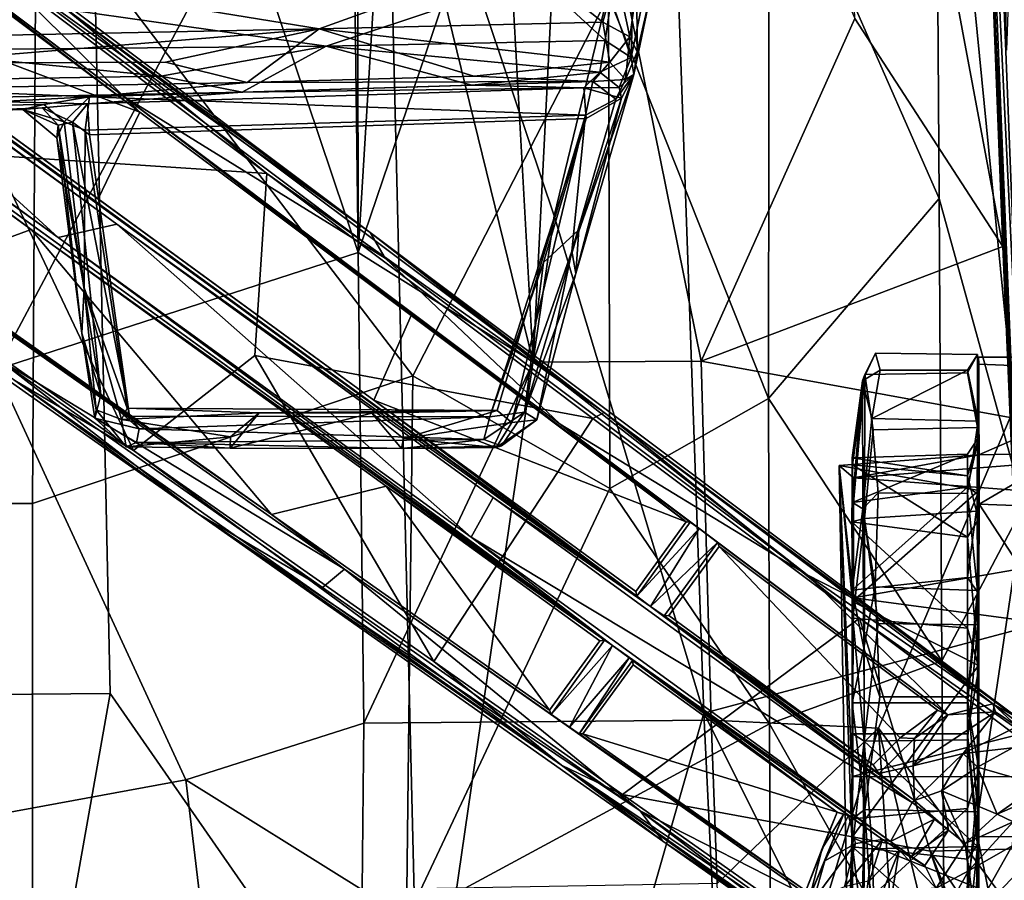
# Model space of a CAD drawing. Header units: millimetres. Extents: x -340 to 319, y -456 to 358.
# Tile 61 of 88: x 161 to 249, y -180 to -103. Entities that reach past the tile are written whole.
import ezdxf

# ---------------------------------------------------------------- set-up
doc = ezdxf.new("R2010")
doc.units = ezdxf.units.MM
doc.layers.add('Layer 01', color=7, linetype='Continuous', true_color=0x000000)

msp = doc.modelspace()

# ---------------------------------------------------------------- linework, layer by layer
at = {"layer": 'Layer 01'}
for points in [[(242.605, 41.798, 448.369), (238.786, 146.081, 450.23), (248.409, -103.937, 465.24)], [(251.857, 47.918, 694.244), (248.903, -53.462, 699.706), (252.318, -120.306, 703.753)], [(233.668, -41.006, 448.219), (242.605, 41.798, 448.369), (249.026, -123.079, 458.139)], [(249.026, -123.079, 458.139), (242.605, 41.798, 448.369), (248.409, -103.937, 465.24)], [(191.59, -123.612, 443.713), (181.249, -92.842, 441.516), (181.431, 14.776, 435.262), (190.093, -5.783, 436.857)], [(190.093, -5.783, 436.857), (191.466, -37.993, 438.811), (191.59, -123.612, 443.713)], [(249.344, -105.582, 691.985), (247.456, -63.839, 689.569), (252.867, -6.202, 685.588)], [(159.543, -21.582, 437.3), (181.249, -92.842, 441.516), (159.341, -134.049, 443.891), (156.237, -26.564, 437.613)], [(243.001, -66.02, 494.912), (250.905, -146.143, 495.517), (245.947, -21.081, 488.82)], [(250.905, -146.143, 495.517), (247.077, -67.779, 463.372), (245.947, -21.081, 488.82)], [(216.408, -154.237, 107.067), (57.117, -38.336, 147.62), (140.168, -98.664, 129.695)], [(57.117, -38.336, 147.62), (216.408, -154.237, 107.067), (217.636, -155.157, 106.103)], [(170.099, -121.083, 102.083), (138.049, -97.795, 109.219), (57.117, -38.336, 147.62)], [(217.636, -155.157, 106.103), (170.099, -121.083, 102.083), (57.117, -38.336, 147.62)], [(196.697, -40.177, 439.438), (191.59, -123.612, 443.713), (191.466, -37.993, 438.811)], [(191.59, -123.612, 443.713), (196.697, -40.177, 439.438), (199.236, -101.035, 443.113)], [(249.026, -123.079, 458.139), (235.851, -102.777, 451.826), (233.668, -41.006, 448.219)], [(214.243, -158.612, 106.115), (137.385, -102.981, 129.455), (63.101, -49.131, 149.515)], [(133.953, -99.822, 109.586), (164.849, -122.267, 102.742), (63.101, -49.131, 149.515)], [(164.849, -122.267, 102.742), (214.243, -158.612, 106.115), (63.101, -49.131, 149.515)], [(248.903, -53.462, 699.706), (249.281, -97.387, 701.668), (252.318, -120.306, 703.753)], [(167.312, -61.714, 460.051), (169.494, -162.908, 465.444), (141.426, -163.15, 461.286), (140.474, -88.676, 457.39)], [(197.119, -202.66, 472.403), (169.494, -162.908, 465.444), (167.312, -61.714, 460.051), (194.032, -75.633, 465.582)], [(249.281, -97.387, 701.668), (247.456, -63.839, 689.569), (249.344, -105.582, 691.985)], [(228.211, -84.336, 501.927), (243.349, -118.798, 498.526), (243.001, -66.02, 494.912)], [(243.001, -66.02, 494.912), (243.349, -118.798, 498.526), (250.905, -146.143, 495.517)], [(220.758, -67.272, 445.333), (235.851, -102.777, 451.826), (222.148, -133.287, 449.067), (210.188, -74.131, 443.228)], [(222.373, -164.667, 473.233), (219.324, -77.985, 468.248), (247.077, -67.779, 463.372), (250.724, -157.125, 468.434)], [(250.724, -157.125, 468.434), (247.077, -67.779, 463.372), (250.905, -146.143, 495.517)], [(146.318, -91.452, 129.443), (122.558, -73.585, 134.872), (170.709, -109.731, 121.034)], [(122.558, -73.585, 134.872), (158.245, -97.292, 125.096), (170.709, -109.731, 121.034)], [(199.236, -101.035, 443.113), (203.892, -74.039, 442.233), (207.186, -133.392, 446)], [(207.186, -133.392, 446), (203.892, -74.039, 442.233), (210.188, -74.131, 443.228)], [(222.148, -133.287, 449.067), (207.186, -133.392, 446), (210.188, -74.131, 443.228)], [(194.032, -75.633, 465.582), (219.324, -77.985, 468.248), (209.055, -120.337, 469.967)], [(209.055, -120.337, 469.967), (197.119, -202.66, 472.403), (194.032, -75.633, 465.582)], [(196.023, -77.226, 502.316), (162.894, -90.639, 499.473), (196.463, -134.592, 504.39), (213.893, -100.746, 504.007)], [(209.055, -120.337, 469.967), (219.324, -77.985, 468.248), (222.373, -164.667, 473.233)], [(192.656, -121.844, 116.047), (158.245, -97.292, 125.096), (139.471, -81.929, 131.721)], [(165.184, -101.656, 143.744), (192.656, -121.844, 116.047), (139.471, -81.929, 131.721)], [(213.893, -100.746, 504.007), (228.153, -136.632, 504.33), (228.211, -84.336, 501.927)], [(228.211, -84.336, 501.927), (228.153, -136.632, 504.33), (243.349, -118.798, 498.526)], [(162.573, -145.989, 501.08), (162.894, -90.639, 499.473), (130.221, -95.365, 497.42), (130.669, -145.975, 498.97)], [(162.894, -90.639, 499.473), (162.573, -145.989, 501.08), (196.463, -134.592, 504.39)], [(146.318, -91.452, 129.443), (170.709, -109.731, 121.034), (147.381, -92.268, 129.944)], [(142.549, -99.976, 142.361), (147.748, -92.815, 142.242), (172.123, -111.103, 134.807)], [(172.123, -111.103, 134.807), (147.628, -92.476, 130.925), (147.381, -92.268, 129.944), (170.709, -109.731, 121.034)], [(172.123, -111.103, 134.807), (147.748, -92.815, 142.242), (147.628, -92.476, 130.925)], [(181.249, -92.842, 441.516), (191.59, -123.612, 443.713), (159.341, -134.049, 443.891)], [(153.69, -94.257, 148.076), (183.445, -116.581, 138.848), (165.184, -101.656, 143.744)], [(159.108, -114.966, 144.145), (183.445, -116.581, 138.848), (153.69, -94.257, 148.076)], [(216.432, -105.738, 341.881), (216.419, -99.914, 349.214), (217.661, -95.613, 344.959), (217.683, -100.336, 336.787)], [(188.125, -103.68, 350.269), (151.082, -97.67, 355.681), (205.989, -97.253, 353.043)], [(193.992, -124.127, 114.334), (170.709, -109.731, 121.034), (158.245, -97.292, 125.096)], [(193.992, -124.127, 114.334), (158.245, -97.292, 125.096), (192.656, -121.844, 116.047)], [(213.39, -103.11, 349.239), (188.125, -103.68, 350.269), (205.989, -97.253, 353.043)], [(205.989, -97.253, 353.043), (214.563, -98.732, 352.021), (213.39, -103.11, 349.239)], [(215.905, -106.252, 327.494), (216.137, -107.759, 336.964), (217.683, -100.336, 336.787), (217.884, -96.67, 330.627)], [(215.905, -106.252, 327.494), (217.884, -96.67, 330.627), (216.075, -99.557, 321.593)], [(133.953, -99.822, 109.586), (138.049, -97.795, 109.219), (164.849, -122.267, 102.742)], [(164.849, -122.267, 102.742), (138.049, -97.795, 109.219), (170.099, -121.083, 102.083)], [(188.125, -103.68, 350.269), (158.754, -104.293, 351.325), (151.082, -97.67, 355.681)], [(140.168, -98.664, 129.695), (141.454, -99.584, 129.535), (216.408, -154.237, 107.067)], [(207.415, -99.035, 318.977), (150.435, -99.814, 318.377), (188.727, -105.233, 323.204)], [(207.415, -99.035, 318.977), (188.727, -105.233, 323.204), (213.593, -104.739, 323.459)], [(214.12, -101.038, 320.306), (207.415, -99.035, 318.977), (213.593, -104.739, 323.459)], [(214.563, -98.732, 352.021), (215.786, -104.403, 346.74), (213.39, -103.11, 349.239)], [(214.563, -98.732, 352.021), (216.419, -99.914, 349.214), (215.786, -104.403, 346.74)], [(216.408, -154.237, 107.067), (141.454, -99.584, 129.535), (142.127, -100.047, 130.925)], [(216.408, -154.237, 107.067), (142.127, -100.047, 130.925), (142.549, -99.976, 142.361), (192.996, -136.772, 126.655)], [(168.414, -118.829, 134.469), (142.549, -99.976, 142.361), (172.123, -111.103, 134.807)], [(142.549, -99.976, 142.361), (168.414, -118.829, 134.469), (192.996, -136.772, 126.655)], [(150.435, -99.814, 318.377), (150.48, -105.605, 322.638), (188.727, -105.233, 323.204)], [(215.905, -106.252, 327.494), (216.075, -99.557, 321.593), (214.12, -101.038, 320.306)], [(216.432, -105.738, 341.881), (215.786, -104.403, 346.74), (216.419, -99.914, 349.214)], [(196.463, -134.592, 504.39), (213.995, -144.626, 505.517), (213.893, -100.746, 504.007)], [(213.893, -100.746, 504.007), (213.995, -144.626, 505.517), (228.153, -136.632, 504.33)], [(217.683, -100.336, 336.787), (216.137, -107.759, 336.964), (216.432, -105.738, 341.881)], [(165.184, -101.656, 143.744), (213.491, -137.884, 128.291), (192.656, -121.844, 116.047)], [(183.445, -116.581, 138.848), (213.491, -137.884, 128.291), (165.184, -101.656, 143.744)], [(207.186, -133.392, 446), (191.59, -123.612, 443.713), (199.236, -101.035, 443.113)], [(214.12, -101.038, 320.306), (213.593, -104.739, 323.459), (215.905, -106.252, 327.494)], [(162.458, -121.565, 135.302), (137.385, -102.981, 129.455), (214.243, -158.612, 106.115)], [(138.707, -103.977, 129.856), (137.385, -102.981, 129.455), (162.458, -121.565, 135.302)], [(188.125, -103.68, 350.269), (213.39, -103.11, 349.239), (214.017, -106.658, 345.255)], [(213.39, -103.11, 349.239), (215.786, -104.403, 346.74), (214.017, -106.658, 345.255)], [(235.851, -102.777, 451.826), (249.026, -123.079, 458.139), (222.148, -133.287, 449.067)], [(138.707, -103.977, 129.856), (162.458, -121.565, 135.302), (139.073, -104.251, 130.925)], [(139.073, -104.251, 130.925), (162.458, -121.565, 135.302), (139.139, -104.668, 142.331)], [(150.91, -106.745, 349.16), (158.754, -104.293, 351.325), (188.125, -103.68, 350.269)], [(174.436, -106.653, 347.925), (150.91, -106.745, 349.16), (188.125, -103.68, 350.269)], [(188.125, -103.68, 350.269), (181.686, -108.48, 344.454), (174.436, -106.653, 347.925)], [(201.904, -107.9, 343.805), (181.686, -108.48, 344.454), (188.125, -103.68, 350.269)], [(214.017, -106.658, 345.255), (201.904, -107.9, 343.805), (188.125, -103.68, 350.269)], [(249.68, -138.328, 458.97), (249.026, -123.079, 458.139), (248.409, -103.937, 465.24)], [(251.66, -184.709, 461.548), (249.68, -138.328, 458.97), (248.409, -103.937, 465.24)], [(251.66, -184.709, 461.548), (248.409, -103.937, 465.24), (253.94, -231.553, 472.072)], [(139.139, -104.668, 142.331), (162.458, -121.565, 135.302), (152.807, -125.108, 136.644)], [(188.727, -105.233, 323.204), (150.48, -105.605, 322.638), (174.02, -107.918, 326.329)], [(181.251, -109.331, 329.708), (188.727, -105.233, 323.204), (174.02, -107.918, 326.329)], [(188.727, -105.233, 323.204), (181.251, -109.331, 329.708), (201.712, -108.722, 329.61)], [(213.115, -107.549, 327.377), (213.593, -104.739, 323.459), (188.727, -105.233, 323.204)], [(201.712, -108.722, 329.61), (213.115, -107.549, 327.377), (188.727, -105.233, 323.204)], [(213.593, -104.739, 323.459), (213.115, -107.549, 327.377), (215.905, -106.252, 327.494)], [(215.392, -108.206, 339.968), (214.017, -106.658, 345.255), (215.786, -104.403, 346.74)], [(216.432, -105.738, 341.881), (215.392, -108.206, 339.968), (215.786, -104.403, 346.74)], [(150.48, -105.605, 322.638), (150.517, -108.304, 326.245), (174.02, -107.918, 326.329)], [(215.392, -108.206, 339.968), (216.432, -105.738, 341.881), (216.137, -107.759, 336.964)], [(150.91, -106.745, 349.16), (174.436, -106.653, 347.925), (181.686, -108.48, 344.454), (150.844, -109.037, 345.546)], [(214.017, -106.658, 345.255), (212.497, -108.379, 341.655), (201.904, -107.9, 343.805)], [(214.017, -106.658, 345.255), (215.392, -108.206, 339.968), (212.497, -108.379, 341.655)], [(215.905, -106.252, 327.494), (213.115, -107.549, 327.377), (214.835, -108.913, 332.743)], [(216.137, -107.759, 336.964), (215.905, -106.252, 327.494), (214.835, -108.913, 332.743)], [(213.115, -107.549, 327.377), (201.712, -108.722, 329.61), (211.707, -108.954, 331.413)], [(216.137, -107.759, 336.964), (210.619, -123.491, 339.585), (214.533, -109.96, 338.978)], [(210.619, -123.491, 339.585), (216.137, -107.759, 336.964), (210.975, -125.482, 337.488)], [(210.975, -125.482, 337.488), (216.137, -107.759, 336.964), (215.035, -109.88, 334.66)], [(214.835, -108.913, 332.743), (213.115, -107.549, 327.377), (211.707, -108.954, 331.413)], [(215.392, -108.206, 339.968), (216.137, -107.759, 336.964), (214.533, -109.96, 338.978)], [(214.835, -108.913, 332.743), (215.035, -109.88, 334.66), (216.137, -107.759, 336.964)], [(177.32, -146.91, 115.444), (123.037, -108.743, 131.199), (159.456, -133.101, 119.879)], [(123.037, -108.743, 131.199), (177.32, -146.91, 115.444), (161.008, -135.025, 139.727)], [(181.251, -109.331, 329.708), (174.02, -107.918, 326.329), (150.517, -108.304, 326.245), (150.576, -109.971, 329.78)], [(167.654, -109.765, 342.58), (150.844, -109.037, 345.546), (181.686, -108.48, 344.454)], [(181.686, -108.48, 344.454), (212.497, -108.379, 341.655), (167.654, -109.765, 342.58)], [(211.827, -111.395, 339.751), (167.654, -109.765, 342.58), (212.497, -108.379, 341.655)], [(211.707, -108.954, 331.413), (201.712, -108.722, 329.61), (181.251, -109.331, 329.708)], [(181.686, -108.48, 344.454), (201.904, -107.9, 343.805), (212.497, -108.379, 341.655)], [(212.497, -108.379, 341.655), (214.533, -109.96, 338.978), (211.827, -111.395, 339.751)], [(215.392, -108.206, 339.968), (214.533, -109.96, 338.978), (212.497, -108.379, 341.655)], [(181.251, -109.331, 329.708), (150.576, -109.971, 329.78), (167.46, -110.383, 332.241)], [(167.654, -109.765, 342.58), (150.759, -110.651, 341.061), (150.844, -109.037, 345.546)], [(211.707, -108.954, 331.413), (181.251, -109.331, 329.708), (167.46, -110.383, 332.241)], [(211.707, -108.954, 331.413), (167.46, -110.383, 332.241), (167.663, -113.127, 334.586), (211.886, -111.69, 333.756)], [(211.707, -108.954, 331.413), (215.035, -109.88, 334.66), (214.835, -108.913, 332.743)], [(211.886, -111.69, 333.756), (215.035, -109.88, 334.66), (211.707, -108.954, 331.413)], [(150.666, -111.241, 335.653), (163.431, -110.74, 333.951), (167.46, -110.383, 332.241), (150.576, -109.971, 329.78)], [(163.569, -110.433, 340.731), (161.705, -110.871, 337.641), (150.666, -111.241, 335.653), (150.759, -110.651, 341.061)], [(163.569, -110.433, 340.731), (150.759, -110.651, 341.061), (167.654, -109.765, 342.58)], [(161.705, -110.871, 337.641), (163.569, -110.433, 340.731), (165.394, -111.963, 339.659)], [(167.46, -110.383, 332.241), (163.431, -110.74, 333.951), (166.151, -112.004, 334.768)], [(167.654, -109.765, 342.58), (165.394, -111.963, 339.659), (163.569, -110.433, 340.731)], [(165.394, -111.963, 339.659), (167.654, -109.765, 342.58), (167.267, -112.734, 340.581)], [(166.151, -112.004, 334.768), (167.663, -113.127, 334.586), (167.46, -110.383, 332.241)], [(167.654, -109.765, 342.58), (211.827, -111.395, 339.751), (167.267, -112.734, 340.581)], [(196.302, -129.235, 127.036), (172.123, -111.103, 134.807), (170.709, -109.731, 121.034)], [(209.597, -138.904, 108.979), (220.823, -147.618, 118.849), (170.709, -109.731, 121.034)], [(170.709, -109.731, 121.034), (220.823, -147.618, 118.849), (196.302, -129.235, 127.036)], [(170.709, -109.731, 121.034), (193.992, -124.127, 114.334), (209.597, -138.904, 108.979)], [(208.114, -124.52, 334.585), (211.233, -121.584, 335.244), (215.035, -109.88, 334.66), (211.886, -111.69, 333.756)], [(211.827, -111.395, 339.751), (214.533, -109.96, 338.978), (210.619, -123.491, 339.585)], [(210.975, -125.482, 337.488), (215.035, -109.88, 334.66), (211.233, -121.584, 335.244)], [(163.431, -110.74, 333.951), (150.666, -111.241, 335.653), (161.705, -110.871, 337.641)], [(161.705, -110.871, 337.641), (164.862, -112.287, 336.146), (163.431, -110.74, 333.951)], [(164.862, -112.287, 336.146), (161.705, -110.871, 337.641), (164.731, -113.39, 337.806)], [(161.705, -110.871, 337.641), (165.394, -111.963, 339.659), (164.731, -113.39, 337.806)], [(164.862, -112.287, 336.146), (166.151, -112.004, 334.768), (163.431, -110.74, 333.951)], [(171.013, -137.473, 341.98), (167.267, -112.734, 340.581), (211.827, -111.395, 339.751), (203.982, -137.703, 341.443)], [(192.996, -136.772, 126.655), (168.414, -118.829, 134.469), (172.123, -111.103, 134.807), (196.302, -129.235, 127.036)], [(211.827, -111.395, 339.751), (205.275, -138.76, 341.344), (203.982, -137.703, 341.443)], [(205.275, -138.76, 341.344), (211.827, -111.395, 339.751), (210.619, -123.491, 339.585)], [(183.857, -146.954, 126.961), (146.943, -121.29, 123.982), (133.541, -111.816, 130.309)], [(152.807, -125.108, 136.644), (183.857, -146.954, 126.961), (133.541, -111.816, 130.309)], [(167.178, -126.767, 340.391), (164.731, -113.39, 337.806), (165.394, -111.963, 339.659)], [(164.862, -112.287, 336.146), (168.67, -136.302, 336.658), (166.151, -112.004, 334.768)], [(167.178, -126.767, 340.391), (165.394, -111.963, 339.659), (167.267, -112.734, 340.581)], [(166.151, -112.004, 334.768), (168.67, -136.302, 336.658), (171.221, -138.201, 336.005)], [(167.663, -113.127, 334.586), (166.151, -112.004, 334.768), (171.221, -138.201, 336.005)], [(171.221, -138.201, 336.005), (203.311, -138.269, 335.468), (211.886, -111.69, 333.756), (167.663, -113.127, 334.586)], [(208.114, -124.52, 334.585), (211.886, -111.69, 333.756), (203.311, -138.269, 335.468)], [(166.96, -130.79, 338.647), (164.862, -112.287, 336.146), (164.731, -113.39, 337.806)], [(168.67, -136.302, 336.658), (164.862, -112.287, 336.146), (166.96, -130.79, 338.647)], [(167.267, -112.734, 340.581), (171.013, -137.473, 341.98), (167.178, -126.767, 340.391)], [(167.178, -126.767, 340.391), (166.96, -130.79, 338.647), (164.731, -113.39, 337.806)], [(171.56, -141.263, 137.608), (159.108, -114.966, 144.145), (143.215, -121.316, 146.258)], [(159.108, -114.966, 144.145), (171.56, -141.263, 137.608), (182.391, -132.784, 136.734), (183.445, -116.581, 138.848)], [(182.391, -132.784, 136.734), (212.486, -138.406, 129.39), (183.445, -116.581, 138.848)], [(183.445, -116.581, 138.848), (212.486, -138.406, 129.39), (213.491, -137.884, 128.291)], [(228.153, -136.632, 504.33), (243.574, -159.981, 500.623), (243.349, -118.798, 498.526)], [(243.574, -159.981, 500.623), (250.905, -146.143, 495.517), (243.349, -118.798, 498.526)], [(209.055, -120.337, 469.967), (222.373, -164.667, 473.233), (210.764, -205.27, 474.451), (197.119, -202.66, 472.403)], [(143.215, -121.316, 146.258), (161.008, -135.025, 139.727), (171.56, -141.263, 137.608)], [(146.943, -121.29, 123.982), (183.857, -146.954, 126.961), (190.372, -151.834, 111.026)], [(190.372, -151.834, 111.026), (159.456, -133.101, 119.879), (146.943, -121.29, 123.982)], [(183.857, -146.954, 126.961), (152.807, -125.108, 136.644), (162.458, -121.565, 135.302)], [(194.076, -144.432, 125.234), (162.458, -121.565, 135.302), (214.243, -158.612, 106.115)], [(183.857, -146.954, 126.961), (162.458, -121.565, 135.302), (194.076, -144.432, 125.234)], [(201.647, -148.981, 93.997), (164.849, -122.267, 102.742), (170.099, -121.083, 102.083)], [(170.099, -121.083, 102.083), (217.636, -155.157, 106.103), (203.613, -145.453, 94.072)], [(201.647, -148.981, 93.997), (170.099, -121.083, 102.083), (203.613, -145.453, 94.072)], [(192.656, -121.844, 116.047), (231.584, -152.338, 102.253), (193.992, -124.127, 114.334)], [(237.041, -155.108, 101.71), (231.584, -152.338, 102.253), (192.656, -121.844, 116.047)], [(192.656, -121.844, 116.047), (213.491, -137.884, 128.291), (252.611, -166.811, 96.992), (237.041, -155.108, 101.71)], [(210.975, -125.482, 337.488), (211.233, -121.584, 335.244), (206.417, -137.829, 335.866)], [(208.114, -124.52, 334.585), (206.417, -137.829, 335.866), (211.233, -121.584, 335.244)], [(214.243, -158.612, 106.115), (164.849, -122.267, 102.742), (201.647, -148.981, 93.997)], [(176.236, -170.603, 446.025), (159.341, -134.049, 443.891), (191.59, -123.612, 443.713), (192.094, -165.536, 446.126)], [(192.094, -165.536, 446.126), (191.59, -123.612, 443.713), (207.186, -133.392, 446)], [(210.619, -123.491, 339.585), (207.507, -138.512, 339.005), (205.275, -138.76, 341.344)], [(210.975, -125.482, 337.488), (207.507, -138.512, 339.005), (210.619, -123.491, 339.585)], [(222.148, -133.287, 449.067), (249.026, -123.079, 458.139), (249.68, -138.328, 458.97)], [(209.597, -138.904, 108.979), (193.992, -124.127, 114.334), (231.584, -152.338, 102.253)], [(208.114, -124.52, 334.585), (203.311, -138.269, 335.468), (206.417, -137.829, 335.866)], [(206.417, -137.829, 335.866), (207.507, -138.512, 339.005), (210.975, -125.482, 337.488)], [(167.178, -126.767, 340.391), (168.232, -137.635, 340.527), (166.96, -130.79, 338.647)], [(171.013, -137.473, 341.98), (170.499, -138.495, 342.067), (167.178, -126.767, 340.391)], [(170.499, -138.495, 342.067), (168.232, -137.635, 340.527), (167.178, -126.767, 340.391)], [(192.996, -136.772, 126.655), (196.302, -129.235, 127.036), (220.823, -147.618, 118.849)], [(166.96, -130.79, 338.647), (168.232, -137.635, 340.527), (168.124, -138.378, 337.616)], [(168.124, -138.378, 337.616), (168.67, -136.302, 336.658), (166.96, -130.79, 338.647)], [(188.403, -153.464, 111.112), (159.456, -133.101, 119.879), (190.372, -151.834, 111.026)], [(188.403, -153.464, 111.112), (177.32, -146.91, 115.444), (159.456, -133.101, 119.879)], [(171.56, -141.263, 137.608), (198.323, -160.044, 129.037), (182.391, -132.784, 136.734)], [(182.391, -132.784, 136.734), (198.323, -160.044, 129.037), (212.486, -138.406, 129.39)], [(223.027, -165.271, 450.834), (192.094, -165.536, 446.126), (207.186, -133.392, 446), (222.148, -133.287, 449.067)], [(237.958, -166.002, 455.36), (223.027, -165.271, 450.834), (222.148, -133.287, 449.067), (249.68, -138.328, 458.97)], [(237.666, -132.595, 32.324), (236.53, -135.062, 23.089), (236.723, -134.495, 42.893)], [(238.085, -134.107, 22.756), (236.53, -135.062, 23.089), (237.666, -132.595, 32.324)], [(245.864, -134.331, 42.907), (246.773, -132.692, 33.101), (237.666, -132.595, 32.324), (236.723, -134.495, 42.893)], [(238.085, -134.107, 22.756), (237.666, -132.595, 32.324), (246.773, -132.692, 33.101), (245.864, -134.094, 22.822)], [(245.864, -134.331, 42.907), (246.757, -139.201, 51.919), (246.773, -132.692, 33.101)], [(246.773, -132.692, 33.101), (246.827, -138.65, 13.847), (245.864, -134.094, 22.822)], [(246.757, -139.201, 51.919), (246.889, -140.077, 35.277), (246.773, -132.692, 33.101)], [(246.889, -140.077, 35.277), (246.864, -145.166, 18.243), (246.827, -138.65, 13.847), (246.773, -132.692, 33.101)], [(266.864, -132.942, 27.93), (246.872, -141.646, 28.036), (246.864, -132.943, 27.93)], [(266.864, -132.942, 27.93), (246.864, -132.943, 27.93), (246.87, -133.556, 41.762), (266.868, -134.366, 44.554)], [(246.87, -133.556, 41.762), (246.864, -132.943, 27.93), (246.872, -141.646, 28.036)], [(266.864, -132.942, 27.93), (266.743, -141.238, 28.798), (246.872, -141.646, 28.036)], [(-85.976, -218.806, 448.843), (159.341, -134.049, 443.891), (176.236, -170.603, 446.025)], [(238.085, -134.107, 22.756), (237.341, -138.397, 14.062), (236.53, -135.062, 23.089)], [(237.341, -138.397, 14.062), (238.085, -134.107, 22.756), (245.864, -134.094, 22.822)], [(237.341, -138.397, 14.062), (245.864, -134.094, 22.822), (246.827, -138.65, 13.847)], [(246.87, -133.556, 41.762), (246.928, -146.034, 60.067), (266.868, -134.366, 44.554)], [(246.872, -141.646, 28.036), (246.891, -144.826, 45.717), (246.87, -133.556, 41.762)], [(246.928, -146.034, 60.067), (246.87, -133.556, 41.762), (246.891, -144.826, 45.717)], [(209.708, -169.299, 124.095), (161.008, -135.025, 139.727), (177.32, -146.91, 115.444)], [(209.708, -169.299, 124.095), (171.56, -141.263, 137.608), (161.008, -135.025, 139.727)], [(195.879, -183.066, 504.975), (196.463, -134.592, 504.39), (162.573, -145.989, 501.08), (162.581, -183.001, 501.612)], [(213.995, -144.626, 505.517), (196.463, -134.592, 504.39), (195.879, -183.066, 504.975)], [(235.581, -147.622, 48.225), (236.723, -134.495, 42.893), (235.626, -142.532, 39.074)], [(236.694, -147.325, 59.514), (236.723, -134.495, 42.893), (235.581, -147.622, 48.225)], [(236.723, -134.495, 42.893), (235.585, -141.916, 28.605), (235.626, -142.532, 39.074)], [(236.723, -134.495, 42.893), (236.53, -135.062, 23.089), (235.585, -141.916, 28.605)], [(235.585, -141.916, 28.605), (236.53, -135.062, 23.089), (235.624, -145.897, 18.939)], [(236.547, -146.466, 7.352), (235.624, -145.897, 18.939), (236.53, -135.062, 23.089)], [(237.341, -138.397, 14.062), (236.547, -146.466, 7.352), (236.53, -135.062, 23.089)], [(237.465, -139.418, 52.362), (236.723, -134.495, 42.893), (236.694, -147.325, 59.514)], [(246.757, -139.201, 51.919), (245.864, -134.331, 42.907), (236.723, -134.495, 42.893), (237.465, -139.418, 52.362)], [(266.868, -134.366, 44.554), (246.928, -146.034, 60.067), (266.746, -146.769, 59.782)], [(168.67, -136.302, 336.658), (168.124, -138.378, 337.616), (172.081, -139.33, 336.251)], [(168.67, -136.302, 336.658), (172.081, -139.33, 336.251), (171.221, -138.201, 336.005)], [(216.329, -153.802, 118.875), (192.996, -136.772, 126.655), (220.823, -147.618, 118.849)], [(216.408, -154.237, 107.067), (192.996, -136.772, 126.655), (216.329, -153.802, 118.875)], [(228.236, -165.59, 505.124), (228.153, -136.632, 504.33), (213.995, -144.626, 505.517)], [(228.153, -136.632, 504.33), (228.236, -165.59, 505.124), (243.574, -159.981, 500.623)], [(168.124, -138.378, 337.616), (168.232, -137.635, 340.527), (170.919, -140.92, 340.111)], [(168.232, -137.635, 340.527), (170.499, -138.495, 342.067), (170.919, -140.92, 340.111)], [(182.755, -137.888, 341.806), (170.499, -138.495, 342.067), (171.013, -137.473, 341.98)], [(182.755, -137.888, 341.806), (171.013, -137.473, 341.98), (203.982, -137.703, 341.443)], [(203.982, -137.703, 341.443), (192.802, -137.917, 341.638), (182.755, -137.888, 341.806)], [(195.624, -140.174, 340.763), (192.802, -137.917, 341.638), (203.982, -137.703, 341.443)], [(195.624, -140.174, 340.763), (203.982, -137.703, 341.443), (205.275, -138.76, 341.344)], [(168.124, -138.378, 337.616), (170.919, -140.92, 340.111), (171.829, -140.545, 337.303)], [(172.081, -139.33, 336.251), (168.124, -138.378, 337.616), (171.829, -140.545, 337.303)], [(182.755, -137.888, 341.806), (180.224, -140.05, 341.096), (170.499, -138.495, 342.067)], [(170.499, -138.495, 342.067), (180.224, -140.05, 341.096), (170.919, -140.92, 340.111)], [(172.081, -139.33, 336.251), (203.311, -138.269, 335.468), (171.221, -138.201, 336.005)], [(172.081, -139.33, 336.251), (202.769, -140.288, 336.384), (203.311, -138.269, 335.468)], [(192.802, -137.917, 341.638), (180.187, -141.052, 339.03), (182.755, -137.888, 341.806)], [(182.755, -137.888, 341.806), (180.187, -141.052, 339.03), (180.224, -140.05, 341.096)], [(195.461, -141.082, 338.791), (180.187, -141.052, 339.03), (192.802, -137.917, 341.638)], [(195.624, -140.174, 340.763), (195.461, -141.082, 338.791), (192.802, -137.917, 341.638)], [(212.486, -138.406, 129.39), (198.323, -160.044, 129.037), (215.13, -171.888, 123.449), (236.257, -156.199, 121.253)], [(202.769, -140.288, 336.384), (204.355, -140.832, 337.155), (206.417, -137.829, 335.866)], [(203.311, -138.269, 335.468), (202.769, -140.288, 336.384), (206.417, -137.829, 335.866)], [(203.885, -140.973, 339.549), (205.275, -138.76, 341.344), (207.507, -138.512, 339.005)], [(204.355, -140.832, 337.155), (203.885, -140.973, 339.549), (207.507, -138.512, 339.005)], [(204.355, -140.832, 337.155), (207.507, -138.512, 339.005), (206.417, -137.829, 335.866)], [(236.257, -156.199, 121.253), (213.491, -137.884, 128.291), (212.486, -138.406, 129.39)], [(252.611, -166.811, 96.992), (213.491, -137.884, 128.291), (264.217, -175.891, 110.492)], [(264.217, -175.891, 110.492), (213.491, -137.884, 128.291), (236.257, -156.199, 121.253)], [(237.341, -138.397, 14.062), (237.912, -145.023, 6.987), (236.547, -146.466, 7.352)], [(246.827, -138.65, 13.847), (245.864, -145.099, 6.899), (237.912, -145.023, 6.987), (237.341, -138.397, 14.062)], [(249.68, -138.328, 458.97), (251.66, -184.709, 461.548), (237.958, -166.002, 455.36)], [(172.081, -139.33, 336.251), (171.829, -140.545, 337.303), (202.769, -140.288, 336.384)], [(205.275, -138.76, 341.344), (203.885, -140.973, 339.549), (195.624, -140.174, 340.763)], [(221.178, -147.636, 107.381), (220.823, -147.618, 118.849), (209.597, -138.904, 108.979)], [(209.597, -138.904, 108.979), (221.974, -148.213, 106.073), (221.178, -147.636, 107.381)], [(244.13, -164.796, 97.59), (221.974, -148.213, 106.073), (209.597, -138.904, 108.979)], [(231.584, -152.338, 102.253), (244.13, -164.796, 97.59), (209.597, -138.904, 108.979)], [(246.743, -146.658, 59.081), (246.757, -139.201, 51.919), (237.465, -139.418, 52.362), (236.694, -147.325, 59.514)], [(245.864, -145.099, 6.899), (246.827, -138.65, 13.847), (246.776, -153.714, 2.175)], [(246.85, -147.36, 49.718), (246.757, -139.201, 51.919), (246.743, -146.658, 59.081)], [(246.757, -139.201, 51.919), (246.85, -147.36, 49.718), (246.889, -140.077, 35.277)], [(246.827, -138.65, 13.847), (246.856, -154.007, 10.359), (246.776, -153.714, 2.175)], [(246.864, -145.166, 18.243), (246.856, -154.007, 10.359), (246.827, -138.65, 13.847)], [(180.187, -141.052, 339.03), (170.919, -140.92, 340.111), (180.224, -140.05, 341.096)], [(195.461, -141.082, 338.791), (202.769, -140.288, 336.384), (171.829, -140.545, 337.303)], [(203.885, -140.973, 339.549), (195.461, -141.082, 338.791), (195.624, -140.174, 340.763)], [(204.355, -140.832, 337.155), (202.769, -140.288, 336.384), (195.461, -141.082, 338.791)], [(245.864, -144.52, 21.141), (246.864, -145.166, 18.243), (246.889, -140.077, 35.277)], [(245.864, -144.52, 21.141), (246.889, -140.077, 35.277), (245.864, -141.596, 32.5)], [(245.864, -141.596, 32.5), (246.889, -140.077, 35.277), (245.864, -143.522, 41.822)], [(245.864, -143.522, 41.822), (246.889, -140.077, 35.277), (246.85, -147.36, 49.718)], [(180.187, -141.052, 339.03), (171.829, -140.545, 337.303), (170.919, -140.92, 340.111)], [(195.461, -141.082, 338.791), (171.829, -140.545, 337.303), (180.187, -141.052, 339.03)], [(203.885, -140.973, 339.549), (204.355, -140.832, 337.155), (195.461, -141.082, 338.791)], [(209.708, -169.299, 124.095), (198.323, -160.044, 129.037), (171.56, -141.263, 137.608)], [(234.45, -142.587, 38.7), (246.872, -141.646, 28.036), (235.712, -143.695, 23.011)], [(234.45, -142.587, 38.7), (246.891, -144.826, 45.717), (246.872, -141.646, 28.036)], [(245.864, -143.522, 41.822), (235.585, -141.916, 28.605), (245.864, -141.596, 32.5)], [(245.864, -141.596, 32.5), (235.585, -141.916, 28.605), (235.624, -145.897, 18.939)], [(245.864, -143.522, 41.822), (235.626, -142.532, 39.074), (235.585, -141.916, 28.605)], [(245.864, -141.596, 32.5), (235.624, -145.897, 18.939), (245.864, -144.52, 21.141)], [(266.743, -141.238, 28.798), (235.712, -143.695, 23.011), (246.872, -141.646, 28.036)], [(235.712, -143.695, 23.011), (266.743, -141.238, 28.798), (278.396, -146.957, 17.286)], [(235.531, -182.996, 16.575), (235.246, -188.462, 37.592), (234.45, -142.587, 38.7), (235.602, -170.288, 9.573)], [(234.45, -142.587, 38.7), (235.246, -188.462, 37.592), (235.578, -175.723, 54.421)], [(235.718, -154.375, 11.22), (235.602, -170.288, 9.573), (234.45, -142.587, 38.7)], [(235.718, -154.375, 11.22), (234.45, -142.587, 38.7), (235.712, -143.695, 23.011)], [(234.45, -142.587, 38.7), (235.578, -175.723, 54.421), (235.62, -154.697, 53.884)], [(234.45, -142.587, 38.7), (235.62, -154.697, 53.884), (246.891, -144.826, 45.717)], [(245.864, -148.984, 49.617), (235.581, -147.622, 48.225), (235.626, -142.532, 39.074)], [(245.864, -148.984, 49.617), (235.626, -142.532, 39.074), (245.864, -143.522, 41.822)], [(235.718, -154.375, 11.22), (235.712, -143.695, 23.011), (278.396, -146.957, 17.286)], [(245.864, -143.522, 41.822), (246.85, -147.36, 49.718), (245.864, -148.984, 49.617)], [(194.076, -144.432, 125.234), (208.634, -164.396, 118.823), (183.857, -146.954, 126.961)], [(213.541, -158.144, 107.564), (194.076, -144.432, 125.234), (214.243, -158.612, 106.115)], [(194.076, -144.432, 125.234), (213.541, -158.144, 107.564), (213.125, -158.212, 118.875)], [(194.076, -144.432, 125.234), (213.125, -158.212, 118.875), (208.634, -164.396, 118.823)], [(228.236, -165.59, 505.124), (213.995, -144.626, 505.517), (195.879, -183.066, 504.975)], [(245.864, -144.52, 21.141), (235.624, -145.897, 18.939), (235.589, -153.683, 11.941)], [(245.864, -144.52, 21.141), (235.589, -153.683, 11.941), (245.864, -152.566, 12.606)], [(245.864, -152.566, 12.606), (246.864, -145.166, 18.243), (245.864, -144.52, 21.141)], [(201.647, -148.981, 93.997), (203.613, -145.453, 94.072), (240.956, -172.617, 84.597)], [(240.956, -172.617, 84.597), (203.613, -145.453, 94.072), (217.636, -155.157, 106.103)], [(235.62, -154.697, 53.884), (246.857, -160.407, 56.077), (246.891, -144.826, 45.717)], [(237.912, -145.023, 6.987), (237.643, -153.399, 2.231), (236.547, -146.466, 7.352)], [(245.864, -145.099, 6.899), (246.776, -153.714, 2.175), (237.643, -153.399, 2.231), (237.912, -145.023, 6.987)], [(245.864, -152.566, 12.606), (246.856, -154.007, 10.359), (246.864, -145.166, 18.243)], [(246.928, -146.034, 60.067), (246.891, -144.826, 45.717), (246.857, -160.407, 56.077)], [(162.581, -183.001, 501.612), (162.573, -145.989, 501.08), (130.669, -145.975, 498.97), (130.672, -182.987, 499.591)], [(235.589, -153.683, 11.941), (235.624, -145.897, 18.939), (236.547, -146.466, 7.352)], [(236.629, -158.86, 1.65), (235.589, -153.683, 11.941), (236.547, -146.466, 7.352)], [(237.643, -153.399, 2.231), (236.629, -158.86, 1.65), (236.547, -146.466, 7.352)], [(243.574, -159.981, 500.623), (243.895, -193.334, 501.53), (250.905, -146.143, 495.517)], [(253.655, -211.57, 496.66), (250.905, -146.143, 495.517), (243.895, -193.334, 501.53)], [(246.928, -146.034, 60.067), (246.758, -175.641, 65.601), (266.238, -175.691, 66.833)], [(246.857, -160.407, 56.077), (246.758, -175.641, 65.601), (246.928, -146.034, 60.067)], [(246.928, -146.034, 60.067), (266.238, -175.691, 66.833), (266.746, -146.769, 59.782)], [(188.403, -153.464, 111.112), (216.697, -173.359, 102.178), (177.32, -146.91, 115.444)], [(177.32, -146.91, 115.444), (216.697, -173.359, 102.178), (218.725, -176.046, 102.366)], [(209.708, -169.299, 124.095), (177.32, -146.91, 115.444), (218.725, -176.046, 102.366)], [(183.857, -146.954, 126.961), (208.634, -164.396, 118.823), (208.794, -164.761, 106.928), (190.372, -151.834, 111.026)], [(235.648, -156.18, 54.259), (236.694, -147.325, 59.514), (235.581, -147.622, 48.225)], [(235.648, -156.18, 54.259), (236.682, -167.157, 64.773), (236.694, -147.325, 59.514)], [(278.396, -146.957, 17.286), (276.95, -159.885, 9.566), (235.718, -154.375, 11.22)], [(237.916, -156.657, 63.857), (236.694, -147.325, 59.514), (236.682, -167.157, 64.773)], [(246.79, -156.777, 63.848), (246.743, -146.658, 59.081), (236.694, -147.325, 59.514), (237.916, -156.657, 63.857)], [(245.864, -148.984, 49.617), (246.85, -147.36, 49.718), (246.882, -160.612, 57.186)], [(246.882, -160.612, 57.186), (246.85, -147.36, 49.718), (246.743, -146.658, 59.081)], [(246.79, -156.777, 63.848), (246.882, -160.612, 57.186), (246.743, -146.658, 59.081)], [(221.178, -147.636, 107.381), (216.408, -154.237, 107.067), (216.329, -153.802, 118.875), (220.823, -147.618, 118.849)], [(221.178, -147.636, 107.381), (221.974, -148.213, 106.073), (216.408, -154.237, 107.067)], [(217.636, -155.157, 106.103), (216.408, -154.237, 107.067), (221.974, -148.213, 106.073)], [(221.974, -148.213, 106.073), (223.6, -149.456, 106.786), (217.636, -155.157, 106.103)], [(244.13, -164.796, 97.59), (223.6, -149.456, 106.786), (221.974, -148.213, 106.073)], [(245.864, -157.087, 54.61), (235.648, -156.18, 54.259), (235.581, -147.622, 48.225)], [(245.864, -157.087, 54.61), (235.581, -147.622, 48.225), (245.864, -148.984, 49.617)], [(239.005, -176.087, 84.486), (214.243, -158.612, 106.115), (201.647, -148.981, 93.997)], [(201.647, -148.981, 93.997), (240.956, -172.617, 84.597), (239.005, -176.087, 84.486)], [(245.864, -148.984, 49.617), (246.882, -160.612, 57.186), (245.864, -157.087, 54.61)], [(218.835, -155.99, 106.961), (217.636, -155.157, 106.103), (223.6, -149.456, 106.786)], [(223.6, -149.456, 106.786), (223.737, -149.802, 117.851), (219.272, -155.949, 117.878), (218.835, -155.99, 106.961)], [(223.737, -149.802, 117.851), (239.863, -166.839, 111.419), (237.481, -169.258, 111.6), (219.272, -155.949, 117.878)], [(244.13, -164.796, 97.59), (243.209, -164.392, 111.029), (223.737, -149.802, 117.851), (223.6, -149.456, 106.786)], [(243.209, -164.392, 111.029), (239.863, -166.839, 111.419), (223.737, -149.802, 117.851)], [(216.697, -173.359, 102.178), (188.403, -153.464, 111.112), (190.372, -151.834, 111.026)], [(208.794, -164.761, 106.928), (210.423, -165.914, 106.07), (190.372, -151.834, 111.026)], [(190.372, -151.834, 111.026), (210.423, -165.914, 106.07), (232.173, -181.253, 97.59)], [(216.697, -173.359, 102.178), (190.372, -151.834, 111.026), (232.173, -181.253, 97.59)], [(248.144, -163.822, 96.889), (244.13, -164.796, 97.59), (231.584, -152.338, 102.253)], [(231.584, -152.338, 102.253), (237.041, -155.108, 101.71), (248.144, -163.822, 96.889)], [(235.606, -163.747, 9.014), (245.864, -163.733, 9.017), (245.864, -152.566, 12.606), (235.589, -153.683, 11.941)], [(245.864, -163.733, 9.017), (246.856, -154.007, 10.359), (245.864, -152.566, 12.606)], [(236.629, -158.86, 1.65), (237.643, -153.399, 2.231), (238.076, -163.204, 0.055)], [(246.776, -153.714, 2.175), (245.864, -163.204, 0.056), (238.076, -163.204, 0.055), (237.643, -153.399, 2.231)], [(235.589, -153.683, 11.941), (236.629, -158.86, 1.65), (235.606, -163.747, 9.014)], [(235.602, -170.288, 9.573), (235.718, -154.375, 11.22), (276.95, -159.885, 9.566)], [(245.864, -163.204, 0.056), (246.776, -153.714, 2.175), (246.79, -173.454, 1.151)], [(245.864, -163.733, 9.017), (246.882, -169.627, 7.814), (246.856, -154.007, 10.359)], [(246.856, -154.007, 10.359), (246.882, -169.627, 7.814), (246.776, -153.714, 2.175)], [(246.776, -153.714, 2.175), (246.882, -169.627, 7.814), (246.79, -173.454, 1.151)], [(237.973, -170.033, 98.138), (217.636, -155.157, 106.103), (218.835, -155.99, 106.961)], [(240.956, -172.617, 84.597), (217.636, -155.157, 106.103), (241.152, -172.442, 94.534)], [(241.152, -172.442, 94.534), (217.636, -155.157, 106.103), (237.973, -170.033, 98.138)], [(235.62, -154.697, 53.884), (235.578, -175.723, 54.421), (246.857, -160.407, 56.077)], [(250.376, -165.106, 96.741), (248.144, -163.822, 96.889), (237.041, -155.108, 101.71)], [(252.611, -166.811, 96.992), (250.376, -165.106, 96.741), (237.041, -155.108, 101.71)], [(237.481, -169.258, 111.6), (218.835, -155.99, 106.961), (219.272, -155.949, 117.878)], [(237.973, -170.033, 98.138), (218.835, -155.99, 106.961), (237.481, -169.258, 111.6)], [(215.13, -171.888, 123.449), (242.534, -176.943, 116.433), (236.257, -156.199, 121.253)], [(236.682, -167.157, 64.773), (235.648, -156.18, 54.259), (235.648, -166.507, 55.983)], [(235.648, -156.18, 54.259), (245.864, -157.087, 54.61), (245.864, -166.506, 55.983), (235.648, -166.507, 55.983)], [(263.233, -176.401, 111.611), (264.217, -175.891, 110.492), (236.257, -156.199, 121.253)], [(236.257, -156.199, 121.253), (242.534, -176.943, 116.433), (263.233, -176.401, 111.611)], [(237.916, -156.657, 63.857), (236.682, -167.157, 64.773), (245.864, -167.035, 64.944), (246.79, -156.777, 63.848)], [(245.864, -167.035, 64.944), (246.776, -176.535, 62.823), (246.79, -156.777, 63.848)], [(246.882, -160.612, 57.186), (246.79, -156.777, 63.848), (246.776, -176.535, 62.823)], [(222.373, -164.667, 473.233), (250.724, -157.125, 468.434), (253.83, -227.43, 472.123)], [(246.882, -160.612, 57.186), (245.864, -166.506, 55.983), (245.864, -157.087, 54.61)], [(208.794, -164.761, 106.928), (208.634, -164.396, 118.823), (213.125, -158.212, 118.875), (213.541, -158.144, 107.564)], [(214.243, -158.612, 106.115), (208.794, -164.761, 106.928), (213.541, -158.144, 107.564)], [(210.423, -165.914, 106.07), (208.794, -164.761, 106.928), (214.243, -158.612, 106.115)], [(214.243, -158.612, 106.115), (215.727, -159.716, 106.572), (210.423, -165.914, 106.07)], [(214.243, -158.612, 106.115), (239.005, -176.087, 84.486), (238.301, -175.9, 94.878)], [(235.259, -173.779, 98.127), (215.727, -159.716, 106.572), (214.243, -158.612, 106.115)], [(235.259, -173.779, 98.127), (214.243, -158.612, 106.115), (238.301, -175.9, 94.878)], [(236.629, -158.86, 1.65), (236.729, -173.243, 1.226), (235.606, -163.747, 9.014)], [(238.076, -163.204, 0.055), (236.729, -173.243, 1.226), (236.629, -158.86, 1.65)], [(198.323, -160.044, 129.037), (209.708, -169.299, 124.095), (215.13, -171.888, 123.449)], [(210.423, -165.914, 106.07), (215.727, -159.716, 106.572), (211.277, -166.482, 107.36)], [(211.277, -166.482, 107.36), (215.727, -159.716, 106.572), (216.018, -159.969, 107.564)], [(211.277, -166.482, 107.36), (216.018, -159.969, 107.564), (216.077, -160.347, 117.875), (211.611, -166.492, 117.829)], [(211.611, -166.492, 117.829), (216.077, -160.347, 117.875), (234.262, -173.48, 111.642)], [(234.262, -173.48, 111.642), (215.727, -159.716, 106.572), (235.259, -173.779, 98.127)], [(234.262, -173.48, 111.642), (216.018, -159.969, 107.564), (215.727, -159.716, 106.572)], [(216.077, -160.347, 117.875), (216.018, -159.969, 107.564), (234.262, -173.48, 111.642)], [(228.236, -165.59, 505.124), (243.895, -193.334, 501.53), (243.574, -159.981, 500.623)], [(235.578, -175.723, 54.421), (246.897, -180.28, 51.436), (246.857, -160.407, 56.077)], [(235.602, -170.288, 9.573), (276.95, -159.885, 9.566), (278.194, -170.329, 9.593)], [(246.857, -160.407, 56.077), (246.897, -180.28, 51.436), (246.758, -175.641, 65.601)], [(245.864, -166.506, 55.983), (246.882, -160.612, 57.186), (246.856, -176.228, 54.643)], [(246.776, -176.535, 62.823), (246.856, -176.228, 54.643), (246.882, -160.612, 57.186)], [(169.494, -162.908, 465.444), (160.059, -216.173, 466.435), (141.426, -163.15, 461.286)], [(169.494, -162.908, 465.444), (197.119, -202.66, 472.403), (160.059, -216.173, 466.435)], [(235.631, -174.061, 10.741), (245.864, -173.152, 10.39), (245.864, -163.733, 9.017), (235.606, -163.747, 9.014)], [(235.631, -174.061, 10.741), (235.606, -163.747, 9.014), (236.729, -173.243, 1.226)], [(236.729, -173.243, 1.226), (238.076, -163.204, 0.055), (245.864, -163.204, 0.056), (246.79, -173.454, 1.151)], [(248.144, -163.822, 96.889), (248.381, -164.544, 96.367), (244.13, -164.796, 97.59)], [(246.882, -169.627, 7.814), (245.864, -163.733, 9.017), (245.864, -173.152, 10.39)], [(250.293, -165.842, 94.644), (248.381, -164.544, 96.367), (248.144, -163.822, 96.889)], [(250.293, -165.842, 94.644), (248.144, -163.822, 96.889), (250.376, -165.106, 96.741)], [(210.764, -205.27, 474.451), (222.373, -164.667, 473.233), (224.57, -210.114, 475.544)], [(224.57, -210.114, 475.544), (222.373, -164.667, 473.233), (253.83, -227.43, 472.123)], [(239.863, -166.839, 111.419), (243.209, -164.392, 111.029), (241.153, -166.9, 97.91)], [(248.381, -164.544, 96.367), (245.488, -168.261, 94.843), (241.042, -169.338, 97.194)], [(244.13, -164.796, 97.59), (248.381, -164.544, 96.367), (241.042, -169.338, 97.194)], [(241.153, -166.9, 97.91), (244.13, -164.796, 97.59), (241.042, -169.338, 97.194)], [(243.209, -164.392, 111.029), (244.13, -164.796, 97.59), (241.153, -166.9, 97.91)], [(248.381, -164.544, 96.367), (250.293, -165.842, 94.644), (245.488, -168.261, 94.843)], [(176.236, -170.603, 446.025), (192.094, -165.536, 446.126), (191.956, -180.391, 446.943)], [(223.027, -165.271, 450.834), (223.579, -179.839, 451.659), (191.956, -180.391, 446.943), (192.094, -165.536, 446.126)], [(195.879, -183.066, 504.975), (228.354, -194.33, 505.435), (228.236, -165.59, 505.124)], [(223.579, -179.839, 451.659), (223.027, -165.271, 450.834), (237.958, -166.002, 455.36)], [(228.236, -165.59, 505.124), (228.354, -194.33, 505.435), (243.895, -193.334, 501.53)], [(210.423, -165.914, 106.07), (211.277, -166.482, 107.36), (232.173, -181.253, 97.59)], [(232.173, -181.253, 97.59), (211.277, -166.482, 107.36), (231.479, -180.483, 111.059)], [(231.479, -180.483, 111.059), (211.277, -166.482, 107.36), (211.611, -166.492, 117.829)], [(211.611, -166.492, 117.829), (234.262, -173.48, 111.642), (231.479, -180.483, 111.059)], [(224.903, -208.923, 453.34), (223.579, -179.839, 451.659), (237.958, -166.002, 455.36)], [(224.903, -208.923, 453.34), (237.958, -166.002, 455.36), (241.063, -211.942, 458.209)], [(235.648, -166.507, 55.983), (245.864, -166.506, 55.983), (245.864, -177.673, 52.394), (235.616, -176.549, 53.063)], [(236.682, -167.157, 64.773), (235.648, -166.507, 55.983), (235.616, -176.549, 53.063)], [(237.958, -166.002, 455.36), (251.66, -184.709, 461.548), (253.761, -231.23, 463.774)], [(237.958, -166.002, 455.36), (253.761, -231.23, 463.774), (241.063, -211.942, 458.209)], [(250.293, -165.842, 94.644), (249.869, -167.74, 91.522), (245.488, -168.261, 94.843)], [(245.864, -166.506, 55.983), (246.856, -176.228, 54.643), (245.864, -177.673, 52.394)], [(236.53, -183.617, 57.439), (236.682, -167.157, 64.773), (235.616, -176.549, 53.063)], [(237.385, -176.727, 62.818), (236.682, -167.157, 64.773), (236.53, -183.617, 57.439)], [(236.682, -167.157, 64.773), (246.776, -176.535, 62.823), (245.864, -167.035, 64.944)], [(236.682, -167.157, 64.773), (237.385, -176.727, 62.818), (246.776, -176.535, 62.823)], [(237.973, -170.033, 98.138), (237.481, -169.258, 111.6), (239.863, -166.839, 111.419), (241.153, -166.9, 97.91)], [(237.973, -170.033, 98.138), (241.153, -166.9, 97.91), (241.042, -169.338, 97.194)], [(241.042, -169.338, 97.194), (245.488, -168.261, 94.843), (241.152, -172.442, 94.534)], [(245.488, -168.261, 94.843), (243.553, -171.582, 91.651), (241.152, -172.442, 94.534)], [(245.488, -168.261, 94.843), (246.753, -169.469, 90.743), (243.553, -171.582, 91.651)], [(249.869, -167.74, 91.522), (246.753, -169.469, 90.743), (245.488, -168.261, 94.843)], [(249.869, -167.74, 91.522), (252.225, -171.04, 75.004), (246.753, -169.469, 90.743)], [(240.837, -191.551, 97.912), (209.708, -169.299, 124.095), (218.725, -176.046, 102.366)], [(209.708, -169.299, 124.095), (240.837, -191.551, 97.912), (248.81, -196.84, 110.506)], [(209.708, -169.299, 124.095), (248.848, -195.655, 111.729), (215.13, -171.888, 123.449)], [(248.81, -196.84, 110.506), (248.848, -195.655, 111.729), (209.708, -169.299, 124.095)], [(241.042, -169.338, 97.194), (241.152, -172.442, 94.534), (237.973, -170.033, 98.138)], [(243.553, -171.582, 91.651), (246.753, -169.469, 90.743), (248.515, -173.637, 74.244)], [(245.864, -181.256, 15.383), (246.85, -182.879, 15.282), (246.882, -169.627, 7.814)], [(245.864, -181.256, 15.383), (246.882, -169.627, 7.814), (245.864, -173.152, 10.39)], [(246.743, -183.582, 5.912), (246.79, -173.454, 1.151), (246.882, -169.627, 7.814)], [(246.743, -183.582, 5.912), (246.882, -169.627, 7.814), (246.85, -182.879, 15.282)], [(246.753, -169.469, 90.743), (252.225, -171.04, 75.004), (248.515, -173.637, 74.244)], [(176.236, -170.603, 446.025), (183.329, -230.019, 449.495), (-85.976, -218.806, 448.843)], [(176.236, -170.603, 446.025), (191.956, -180.391, 446.943), (183.329, -230.019, 449.495)], [(278.194, -170.329, 9.593), (278.104, -179.767, 14.111), (235.531, -182.996, 16.575), (235.602, -170.288, 9.573)], [(248.515, -173.637, 74.244), (252.225, -171.04, 75.004), (253.161, -171.637, 72.988)], [(248.848, -195.655, 111.729), (242.534, -176.943, 116.433), (215.13, -171.888, 123.449)], [(243.553, -171.582, 91.651), (244.174, -175.082, 81.292), (241.152, -172.442, 94.534)], [(248.515, -173.637, 74.244), (245.653, -176.257, 74.416), (243.553, -171.582, 91.651)], [(245.653, -176.257, 74.416), (244.174, -175.082, 81.292), (243.553, -171.582, 91.651)], [(253.161, -171.637, 72.988), (249.948, -174.347, 72.294), (248.515, -173.637, 74.244)], [(240.956, -172.617, 84.597), (242.941, -174.109, 83.508), (239.005, -176.087, 84.486)], [(241.152, -172.442, 94.534), (242.941, -174.109, 83.508), (240.956, -172.617, 84.597)], [(241.152, -172.442, 94.534), (244.174, -175.082, 81.292), (242.941, -174.109, 83.508)], [(216.697, -173.359, 102.178), (232.173, -181.253, 97.59), (232.198, -184.345, 97.039)], [(216.697, -173.359, 102.178), (232.198, -184.345, 97.039), (232.457, -185.288, 96.946)], [(216.697, -173.359, 102.178), (232.457, -185.288, 96.946), (218.725, -176.046, 102.366)], [(234.262, -173.48, 111.642), (232.917, -176.713, 108.776), (231.479, -180.483, 111.059)], [(233.177, -177.795, 97.974), (231.846, -180.882, 104.294), (234.826, -173.671, 104.847)], [(231.846, -180.882, 104.294), (232.917, -176.713, 108.776), (234.826, -173.671, 104.847)], [(234.262, -173.48, 111.642), (234.826, -173.671, 104.847), (232.917, -176.713, 108.776)], [(233.177, -177.795, 97.974), (234.826, -173.671, 104.847), (235.259, -173.779, 98.127)], [(234.262, -173.48, 111.642), (235.259, -173.779, 98.127), (234.826, -173.671, 104.847)], [(245.864, -173.152, 10.39), (235.631, -174.061, 10.741), (235.58, -182.619, 16.777)], [(245.864, -173.152, 10.39), (235.58, -182.619, 16.777), (245.864, -181.256, 15.383)], [(236.729, -173.243, 1.226), (236.565, -186.976, 10.495), (235.58, -182.619, 16.777), (235.631, -174.061, 10.741)], [(236.729, -173.243, 1.226), (237.365, -182.977, 5.379), (236.565, -186.976, 10.495)], [(246.79, -173.454, 1.151), (246.743, -183.582, 5.912), (237.365, -182.977, 5.379), (236.729, -173.243, 1.226)], [(245.653, -176.257, 74.416), (248.515, -173.637, 74.244), (249.948, -174.347, 72.294)], [(235.259, -173.779, 98.127), (235.904, -176.261, 97.252), (233.177, -177.795, 97.974)], [(235.904, -176.261, 97.252), (235.259, -173.779, 98.127), (238.301, -175.9, 94.878)], [(242.941, -174.109, 83.508), (240.886, -177.418, 83.206), (239.005, -176.087, 84.486)], [(240.886, -177.418, 83.206), (242.941, -174.109, 83.508), (244.174, -175.082, 81.292)], [(245.653, -176.257, 74.416), (249.948, -174.347, 72.294), (245.959, -178.699, 72.214)], [(249.948, -174.347, 72.294), (249.845, -176.484, 71.445), (245.959, -178.699, 72.214)], [(246.077, -183.194, 71.206), (249.845, -176.484, 71.445), (255.143, -173.996, 71.211)], [(246.077, -183.194, 71.206), (255.143, -173.996, 71.211), (253.865, -179.637, 71.204)], [(242.086, -178.23, 80.752), (240.886, -177.418, 83.206), (244.174, -175.082, 81.292)], [(242.086, -178.23, 80.752), (244.174, -175.082, 81.292), (245.653, -176.257, 74.416), (243.078, -180.255, 74.06)], [(218.725, -176.046, 102.366), (232.457, -185.288, 96.946), (234.848, -187.39, 95.996)], [(240.837, -191.551, 97.912), (218.725, -176.046, 102.366), (234.848, -187.39, 95.996)], [(235.904, -176.261, 97.252), (232.173, -181.253, 97.59), (233.177, -177.795, 97.974)], [(234.922, -180.112, 96.568), (232.173, -181.253, 97.59), (235.904, -176.261, 97.252)], [(234.922, -180.112, 96.568), (238.301, -175.9, 94.878), (237.148, -179.593, 93.658)], [(238.301, -175.9, 94.878), (234.922, -180.112, 96.568), (235.904, -176.261, 97.252)], [(246.897, -180.28, 51.436), (235.578, -175.723, 54.421), (235.246, -188.462, 37.592)], [(238.301, -175.9, 94.878), (239.783, -176.852, 90.206), (237.148, -179.593, 93.658)], [(238.301, -175.9, 94.878), (239.005, -176.087, 84.486), (239.783, -176.852, 90.206)], [(240.886, -177.418, 83.206), (239.783, -176.852, 90.206), (239.005, -176.087, 84.486)], [(245.653, -176.257, 74.416), (245.959, -178.699, 72.214), (243.078, -180.255, 74.06)], [(245.864, -177.673, 52.394), (246.856, -176.228, 54.643), (246.864, -185.073, 46.757)], [(246.897, -180.28, 51.436), (246.487, -190.274, 53.767), (246.758, -175.641, 65.601)], [(246.758, -175.641, 65.601), (246.487, -190.274, 53.767), (251.051, -196.91, 67.744)], [(266.238, -175.691, 66.833), (246.758, -175.641, 65.601), (251.051, -196.91, 67.744)], [(246.828, -191.589, 51.15), (246.856, -176.228, 54.643), (246.776, -176.535, 62.823)], [(246.856, -176.228, 54.643), (246.828, -191.589, 51.15), (246.864, -185.073, 46.757)], [(231.846, -180.882, 104.294), (231.479, -180.483, 111.059), (232.917, -176.713, 108.776)], [(245.864, -185.719, 43.859), (235.627, -184.343, 46.061), (235.616, -176.549, 53.063)], [(245.864, -185.719, 43.859), (235.616, -176.549, 53.063), (245.864, -177.673, 52.394)], [(236.53, -183.617, 57.439), (235.616, -176.549, 53.063), (235.627, -184.343, 46.061)], [(237.385, -176.727, 62.818), (236.53, -183.617, 57.439), (237.637, -185.239, 57.966)], [(239.783, -176.852, 90.206), (237.602, -182.4, 90.147), (237.148, -179.593, 93.658)], [(245.864, -185.141, 58.101), (246.776, -176.535, 62.823), (237.385, -176.727, 62.818), (237.637, -185.239, 57.966)], [(239.783, -176.852, 90.206), (239.205, -180.512, 86.527), (237.602, -182.4, 90.147)], [(239.783, -176.852, 90.206), (243.078, -180.255, 74.06), (239.205, -180.512, 86.527)], [(239.783, -176.852, 90.206), (240.886, -177.418, 83.206), (242.086, -178.23, 80.752)], [(239.783, -176.852, 90.206), (242.086, -178.23, 80.752), (243.078, -180.255, 74.06)], [(268.14, -185.889, 108.843), (263.233, -176.401, 111.611), (242.534, -176.943, 116.433), (256.993, -198.284, 109.354)], [(256.993, -198.284, 109.354), (242.534, -176.943, 116.433), (250.368, -196.581, 111.173)], [(242.534, -176.943, 116.433), (248.848, -195.655, 111.729), (250.368, -196.581, 111.173)], [(245.864, -185.141, 58.101), (246.828, -191.589, 51.15), (246.776, -176.535, 62.823)], [(246.077, -183.194, 71.206), (245.959, -178.699, 72.214), (249.845, -176.484, 71.445)], [(231.846, -180.882, 104.294), (233.177, -177.795, 97.974), (232.173, -181.253, 97.59)], [(245.864, -177.673, 52.394), (246.864, -185.073, 46.757), (245.864, -185.719, 43.859)], [(243.351, -183.387, 72.211), (243.078, -180.255, 74.06), (245.959, -178.699, 72.214)], [(245.959, -178.699, 72.214), (246.077, -183.194, 71.206), (243.351, -183.387, 72.211)]]:
    msp.add_3dface(points, dxfattribs=at)

doc.saveas('drawing.dxf')
